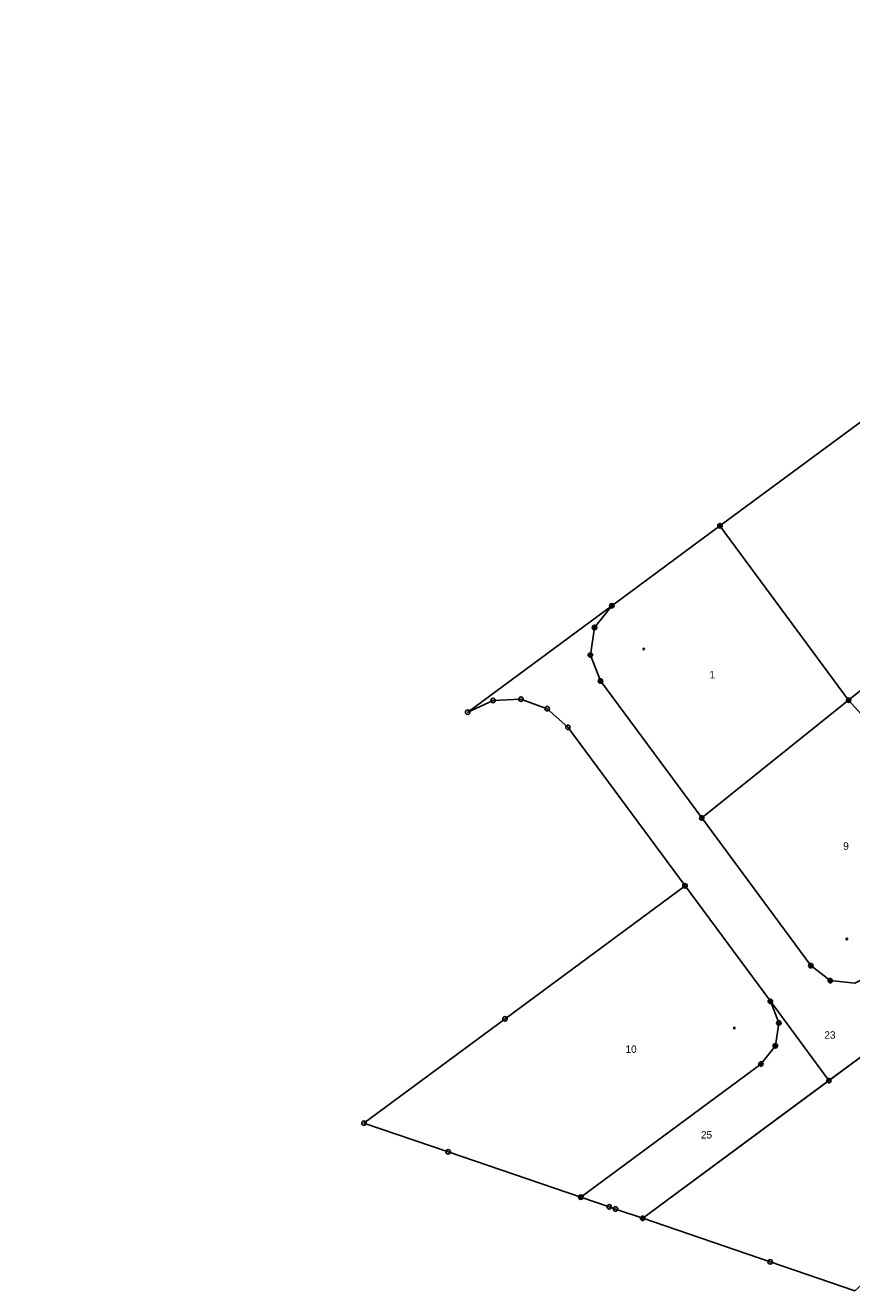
# Model space of a CAD drawing. Extents: x 2409799 to 2410009, y 5786815 to 5786982.
# Tile 1 of 2: x 2409799 to 2409892, y 5786827 to 5786968. Entities that reach past the tile are written whole.
import ezdxf

# ---------------------------------------------------------------- set-up
doc = ezdxf.new("R2010")
doc.units = 0
doc.layers.get('0').update_dxf_attribs({"linetype": 'CONTINUOUS'})
for name, color, linetype in [('10', 10, 'CONTINUOUS'), ('1021', 6, 'CONTINUOUS'), ('108', 109, 'CONTINUOUS'), ('109', 110, 'CONTINUOUS')]:
    doc.layers.add(name, color=color, linetype=linetype)
doc.styles.add('SIMPLEX', font='CONTINUOUS')

# ---------------------------------------------------------------- blocks, each defined once
blk = doc.blocks.new('1')
at = {"linetype": 'Continuous'}
blk.add_circle((0, 0), 0.25, dxfattribs=at)
blk = doc.blocks.new('GRENZSTEIN')
at = {"linetype": 'Continuous'}
blk.add_circle((0, 0), 0.75, dxfattribs=at)

msp = doc.modelspace()

# ---------------------------------------------------------------- linework, layer by layer
at = {"layer": '1021'}
msp.add_polyline3d([(2409799.449, 5786968.08, 0), (2409799.449, 5786968.08, 0), (2409799.448, 5786968.08, 0), (2409799.448, 5786968.08, 0), (2409799.448, 5786968.079, 0)], dxfattribs=at)
at = {"layer": '108'}
for points in [[(2409894.675, 5786925.32, 0), (2409908.506, 5786906.557, 0), (2409891.334, 5786892.805, 0), (2409876.975, 5786912.253, 0), (2409894.675, 5786925.32, 0)], [(2409876.975, 5786912.253, 0), (2409891.334, 5786892.805, 0), (2409874.943, 5786879.677, 0), (2409863.65, 5786894.953, 0), (2409862.513, 5786897.844, 0), (2409862.975, 5786900.917, 0), (2409864.911, 5786903.346, 0), (2409876.975, 5786912.253, 0)], [(2409907.838, 5786874.555, 0), (2409891.334, 5786892.805, 0), (2409908.506, 5786906.557, 0), (2409923.99, 5786888.97, 0), (2409920.201, 5786885.745, 0), (2409907.838, 5786874.555, 0)], [(2409891.334, 5786892.805, 0), (2409907.838, 5786874.555, 0), (2409894.493, 5786862.476, 0), (2409892.028, 5786861.262, 0), (2409889.294, 5786861.535, 0), (2409887.117, 5786863.21, 0), (2409874.943, 5786879.677, 0), (2409891.334, 5786892.805, 0)], [(2409873.08, 5786872.104, 0), (2409882.599, 5786859.228, 0), (2409883.547, 5786856.819, 0), (2409883.162, 5786854.259, 0), (2409881.549, 5786852.234, 0), (2409861.448, 5786837.387, 0), (2409846.637, 5786842.439, 0), (2409837.241, 5786845.645, 0), (2409852.992, 5786857.273, 0), (2409873.08, 5786872.104, 0)], [(2409861.448, 5786837.387, 0), (2409881.549, 5786852.234, 0), (2409883.162, 5786854.259, 0), (2409883.547, 5786856.819, 0), (2409882.599, 5786859.228, 0), (2409889.139, 5786850.381, 0), (2409868.356, 5786835.03, 0), (2409865.319, 5786836.066, 0), (2409864.623, 5786836.304, 0), (2409861.448, 5786837.387, 0)], [(2409868.356, 5786835.03, 0), (2409894.204, 5786854.122, 0), (2409899.312, 5786858.745, 0), (2409913.518, 5786846.454, 0), (2409892.029, 5786826.956, 0), (2409882.585, 5786830.178, 0), (2409868.356, 5786835.03, 0)]]:
    msp.add_polyline3d(points, close=True, dxfattribs=at)
msp.add_polyline3d([(2409892.028, 5786861.262, 0), (2409889.294, 5786861.535, 0), (2409887.117, 5786863.21, 0), (2409874.943, 5786879.677, 0), (2409863.65, 5786894.953, 0), (2409862.513, 5786897.844, 0), (2409862.975, 5786900.917, 0), (2409864.911, 5786903.346, 0), (2409848.826, 5786891.471, 0), (2409851.654, 5786892.779, 0), (2409854.766, 5786892.932, 0), (2409857.699, 5786891.867, 0), (2409860.008, 5786889.786, 0), (2409873.08, 5786872.104, 0), (2409873.08, 5786872.104, 0), (2409882.599, 5786859.228, 0), (2409889.139, 5786850.381, 0), (2409894.204, 5786854.122, 0)], dxfattribs=at)

# ---------------------------------------------------------------- block references
at = {"xscale": 0.333, "yscale": 0.333}
for p in [(2409876.975, 5786912.253), (2409864.911, 5786903.346), (2409862.975, 5786900.917), (2409868.475, 5786898.519), (2409862.513, 5786897.844), (2409863.65, 5786894.953), (2409891.334, 5786892.805), (2409874.943, 5786879.677), (2409891.137, 5786866.183), (2409887.117, 5786863.21), (2409889.294, 5786861.535), (2409882.599, 5786859.228), (2409878.578, 5786856.256), (2409883.547, 5786856.819), (2409883.162, 5786854.259), (2409881.549, 5786852.234), (2409889.139, 5786850.381), (2409861.448, 5786837.387), (2409868.356, 5786835.03)]:
    msp.add_blockref('1', p, dxfattribs=at)
at = {"layer": '10', "xscale": 0.333, "yscale": 0.333}
for p in [(2409876.975, 5786912.253), (2409864.911, 5786903.346), (2409862.975, 5786900.917), (2409862.513, 5786897.844), (2409863.65, 5786894.953), (2409851.654, 5786892.779), (2409854.766, 5786892.932), (2409891.334, 5786892.805), (2409848.826, 5786891.471), (2409857.699, 5786891.867), (2409860.008, 5786889.786), (2409874.943, 5786879.677), (2409873.08, 5786872.104), (2409887.117, 5786863.21), (2409889.294, 5786861.535), (2409882.599, 5786859.228), (2409852.992, 5786857.273), (2409883.547, 5786856.819), (2409883.162, 5786854.259), (2409881.549, 5786852.234), (2409889.139, 5786850.381), (2409837.241, 5786845.645), (2409846.637, 5786842.439), (2409861.448, 5786837.387), (2409864.623, 5786836.304), (2409865.319, 5786836.066), (2409868.356, 5786835.03), (2409882.585, 5786830.178)]:
    msp.add_blockref('GRENZSTEIN', p, dxfattribs=at)
at = {"layer": '108', "xscale": 0.333, "yscale": 0.333}
for p in [(2409876.975, 5786912.253), (2409876.975, 5786912.253), (2409864.911, 5786903.346), (2409864.911, 5786903.346), (2409862.975, 5786900.917), (2409862.975, 5786900.917), (2409862.513, 5786897.844), (2409862.513, 5786897.844), (2409863.65, 5786894.953), (2409863.65, 5786894.953), (2409891.334, 5786892.805), (2409891.334, 5786892.805), (2409891.334, 5786892.805), (2409891.334, 5786892.805), (2409874.943, 5786879.677), (2409874.943, 5786879.677), (2409874.943, 5786879.677), (2409887.117, 5786863.21), (2409887.117, 5786863.21), (2409889.294, 5786861.535), (2409889.294, 5786861.535), (2409882.599, 5786859.228), (2409882.599, 5786859.228), (2409882.599, 5786859.228), (2409883.547, 5786856.819), (2409883.547, 5786856.819), (2409883.162, 5786854.259), (2409883.162, 5786854.259), (2409881.549, 5786852.234), (2409881.549, 5786852.234), (2409889.139, 5786850.381), (2409889.139, 5786850.381), (2409861.448, 5786837.387), (2409861.448, 5786837.387), (2409868.356, 5786835.03), (2409868.356, 5786835.03)]:
    msp.add_blockref('GRENZSTEIN', p, dxfattribs=at)

# ---------------------------------------------------------------- texts
at = {"layer": '109', "linetype": 'Continuous', "style": 'SIMPLEX'}
for s, p in [('1', (2409875.803, 5786895.245)), ('9', (2409890.737, 5786876.132)), ('23', (2409888.635, 5786855.057)), ('10', (2409866.438, 5786853.475)), ('25', (2409874.859, 5786843.926))]:
    msp.add_text(s, height=0.833, dxfattribs=at).set_placement(p)

doc.saveas('drawing.dxf')
